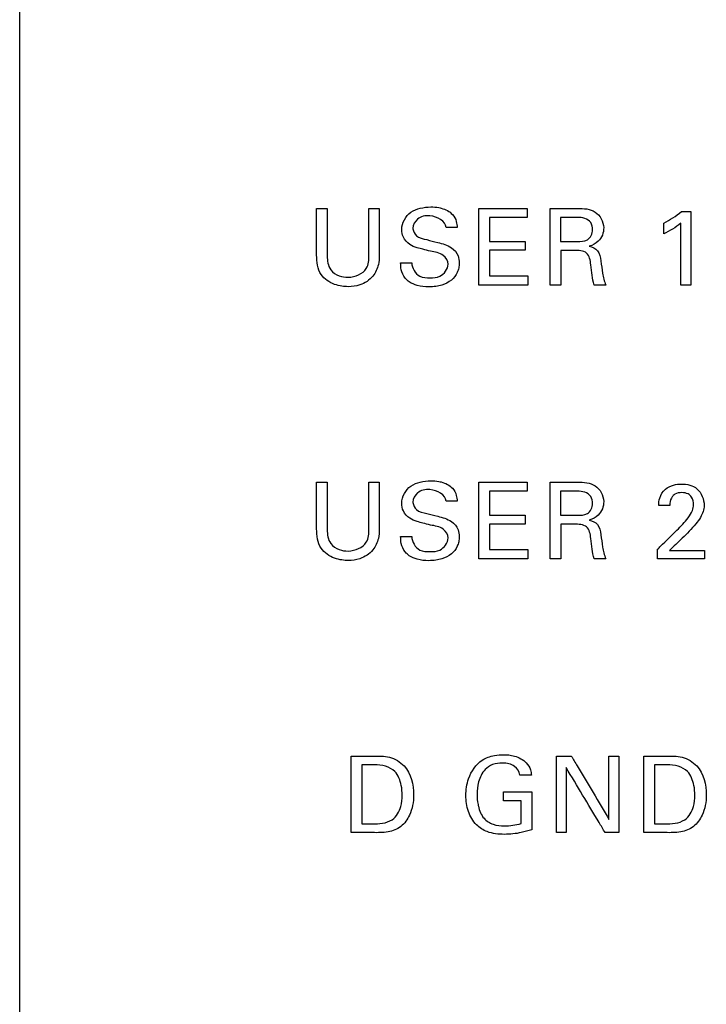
# Model space of a CAD drawing. Header units: inches. Extents: x 0 to 34, y 0 to 22.
# Tile 54 of 111: x 12.662 to 13.156, y 15.403 to 16.112. Entities that reach past the tile are written whole.
import ezdxf

# ---------------------------------------------------------------- set-up
doc = ezdxf.new("R2010")
doc.units = ezdxf.units.IN
doc.header["$LTSCALE"] = 1.87
doc.header["$MEASUREMENT"] = 0
doc.layers.add('DATUMCURVES', color=7, linetype='CONTINUOUS')

msp = doc.modelspace()

# ---------------------------------------------------------------- linework, layer by layer
at = {"layer": 'DATUMCURVES', "color": 40, "linetype": 'CONTINUOUS'}
for points, knots in [([(12.66246, 9.59732, 0.8645), (12.66246, 10.02273, 0.8645), (12.66246, 12.74535, 0.8645), (12.66246, 15.46797, 0.8645), (12.66246, 17.76518, 0.8645)], [0, 0, 0, 0, 0.15625, 1, 1, 1, 1]), ([(12.87609, 15.94245, 0.8645), (12.87609, 15.9442, 0.8645), (12.87609, 15.9554, 0.8645), (12.87609, 15.96661, 0.8645), (12.87609, 15.97606, 0.8645)], [0, 0, 0, 0, 0.15625, 1, 1, 1, 1]), ([(12.88373, 15.97606, 0.8645), (12.88373, 15.97429, 0.8645), (12.88373, 15.9629, 0.8645), (12.88373, 15.95152, 0.8645), (12.88373, 15.94192, 0.8645)], [0, 0, 0, 0, 0.15625, 1, 1, 1, 1]), ([(12.91368, 15.94222, 0.8645), (12.91368, 15.94399, 0.8645), (12.91368, 15.95527, 0.8645), (12.91368, 15.96655, 0.8645), (12.91368, 15.97606, 0.8645)], [0, 0, 0, 0, 0.15625, 1, 1, 1, 1]), ([(12.92108, 15.97606, 0.8645), (12.92108, 15.97429, 0.8645), (12.92108, 15.96296, 0.8645), (12.92108, 15.95163, 0.8645), (12.92108, 15.94207, 0.8645)], [0, 0, 0, 0, 0.15625, 1, 1, 1, 1]), ([(12.97066, 15.93596, 0.8645), (12.97066, 15.93834, 0.8645), (12.96708, 15.94398, 0.8645), (12.95921, 15.94481, 0.8645), (12.95295, 15.94653, 0.8645), (12.94785, 15.94785, 0.8645), (12.94247, 15.94989, 0.8645), (12.93808, 15.95479, 0.8645), (12.93629, 15.96375, 0.8645), (12.94147, 15.97306, 0.8645), (12.95069, 15.97652, 0.8645), (12.9576, 15.97734, 0.8645), (12.96204, 15.977, 0.8645), (12.9639, 15.97665, 0.8645)], [0, 0, 0, 0, 0.089376, 0.210964, 0.281607, 0.334675, 0.408503, 0.494851, 0.567035, 0.741215, 0.832929, 0.929475, 1, 1, 1, 1]), ([(12.9639, 15.97665, 0.8645), (12.96452, 15.97653, 0.8645), (12.96816, 15.9757, 0.8645), (12.97357, 15.9731, 0.8645), (12.97677, 15.96715, 0.8645), (12.97706, 15.96375, 0.8645), (12.97715, 15.96231, 0.8645)], [0, 0, 0, 0, 0.088534, 0.522442, 0.795743, 1, 1, 1, 1]), ([(12.99282, 15.97606, 0.8645), (12.99462, 15.97606, 0.8645), (13.00615, 15.97606, 0.8645), (13.01769, 15.97606, 0.8645), (13.02742, 15.97606, 0.8645)], [0, 0, 0, 0, 0.15625, 1, 1, 1, 1]), ([(12.99282, 15.92091, 0.8645), (12.99282, 15.92378, 0.8645), (12.99282, 15.94217, 0.8645), (12.99282, 15.96055, 0.8645), (12.99282, 15.97606, 0.8645)], [0, 0, 0, 0, 0.15625, 1, 1, 1, 1]), ([(13.04408, 15.97606, 0.8645), (13.0451, 15.97606, 0.8645), (13.05167, 15.97606, 0.8645), (13.05824, 15.97606, 0.8645), (13.06378, 15.97606, 0.8645)], [0, 0, 0, 0, 0.15625, 1, 1, 1, 1]), ([(13.04408, 15.92091, 0.8645), (13.04408, 15.92378, 0.8645), (13.04408, 15.94217, 0.8645), (13.04408, 15.96055, 0.8645), (13.04408, 15.97606, 0.8645)], [0, 0, 0, 0, 0.15625, 1, 1, 1, 1]), ([(13.06378, 15.97606, 0.8645), (13.0681, 15.97606, 0.8645), (13.07757, 15.97563, 0.8645), (13.08444, 15.963, 0.8645), (13.08018, 15.95238, 0.8645), (13.07457, 15.94951, 0.8645), (13.07218, 15.94887, 0.8645)], [0, 0, 0, 0, 0.296398, 0.589067, 0.830066, 1, 1, 1, 1]), ([(12.96921, 15.96231, 0.8645), (12.96894, 15.96708, 0.8645), (12.959, 15.97216, 0.8645), (12.94854, 15.9698, 0.8645), (12.94526, 15.96414, 0.8645), (12.94538, 15.96153, 0.8645), (12.94539, 15.9614, 0.8645)], [0, 0, 0, 0, 0.458144, 0.755137, 0.988303, 1, 1, 1, 1]), ([(13.02742, 15.96957, 0.8645), (13.02602, 15.96957, 0.8645), (13.01703, 15.96957, 0.8645), (13.00804, 15.96957, 0.8645), (13.00046, 15.96957, 0.8645)], [0, 0, 0, 0, 0.15625, 1, 1, 1, 1]), ([(13.00046, 15.96957, 0.8645), (13.00046, 15.96867, 0.8645), (13.00046, 15.96294, 0.8645), (13.00046, 15.95722, 0.8645), (13.00046, 15.95238, 0.8645)], [0, 0, 0, 0, 0.15625, 1, 1, 1, 1]), ([(13.05148, 15.96964, 0.8645), (13.05148, 15.96874, 0.8645), (13.05148, 15.96296, 0.8645), (13.05148, 15.95718, 0.8645), (13.05148, 15.9523, 0.8645)], [0, 0, 0, 0, 0.15625, 1, 1, 1, 1]), ([(13.07455, 15.96071, 0.8645), (13.07455, 15.96248, 0.8645), (13.07359, 15.96823, 0.8645), (13.06702, 15.96964, 0.8645), (13.06355, 15.96964, 0.8645)], [0, 0, 0, 0, 0.338176, 1, 1, 1, 1]), ([(13.14537, 15.97377, 0.8645), (13.14537, 15.97102, 0.8645), (13.14537, 15.9534, 0.8645), (13.14537, 15.93578, 0.8645), (13.14537, 15.92091, 0.8645)], [0, 0, 0, 0, 0.15625, 1, 1, 1, 1]), ([(13.13803, 15.92091, 0.8645), (13.13803, 15.92323, 0.8645), (13.13803, 15.93807, 0.8645), (13.13803, 15.95292, 0.8645), (13.13803, 15.96544, 0.8645)], [0, 0, 0, 0, 0.15625, 1, 1, 1, 1]), ([(12.94539, 15.9614, 0.8645), (12.94553, 15.95953, 0.8645), (12.94782, 15.95498, 0.8645), (12.95271, 15.95422, 0.8645), (12.9553, 15.9536, 0.8645)], [0, 0, 0, 0, 0.406679, 1, 1, 1, 1]), ([(12.97311, 15.9478, 0.8645), (12.97521, 15.94642, 0.8645), (12.97805, 15.9428, 0.8645), (12.97876, 15.93733, 0.8645), (12.97838, 15.93327, 0.8645), (12.97697, 15.92884, 0.8645), (12.97314, 15.92391, 0.8645), (12.96729, 15.92102, 0.8645), (12.96167, 15.91981, 0.8645), (12.95564, 15.91945, 0.8645), (12.94912, 15.92004, 0.8645), (12.94441, 15.92204, 0.8645), (12.94272, 15.92317, 0.8645)], [0, 0, 0, 0, 0.12891, 0.217416, 0.278488, 0.337297, 0.454884, 0.58717, 0.6639, 0.74966, 0.896439, 1, 1, 1, 1]), ([(12.9553, 15.9536, 0.8645), (12.95793, 15.95293, 0.8645), (12.96394, 15.95139, 0.8645), (12.97016, 15.94976, 0.8645), (12.97311, 15.9478, 0.8645)], [0, 0, 0, 0, 0.433479, 1, 1, 1, 1]), ([(13.00046, 15.95238, 0.8645), (13.00179, 15.95238, 0.8645), (13.01035, 15.95238, 0.8645), (13.0189, 15.95238, 0.8645), (13.02612, 15.95238, 0.8645)], [0, 0, 0, 0, 0.15625, 1, 1, 1, 1]), ([(13.07218, 15.94887, 0.8645), (13.07435, 15.9483, 0.8645), (13.0793, 15.9461, 0.8645), (13.08078, 15.93773, 0.8645), (13.08153, 15.92948, 0.8645), (13.08305, 15.92368, 0.8645), (13.08402, 15.92091, 0.8645)], [0, 0, 0, 0, 0.208779, 0.45048, 0.72652, 1, 1, 1, 1]), ([(12.92108, 15.94207, 0.8645), (12.92108, 15.93993, 0.8645), (12.92075, 15.93471, 0.8645), (12.91689, 15.92618, 0.8645), (12.90825, 15.92064, 0.8645), (12.90009, 15.91955, 0.8645), (12.89395, 15.92002, 0.8645), (12.88683, 15.9217, 0.8645), (12.87716, 15.92808, 0.8645), (12.87609, 15.93769, 0.8645), (12.87609, 15.94245, 0.8645)], [0, 0, 0, 0, 0.089515, 0.217268, 0.376194, 0.494012, 0.55719, 0.632709, 0.800969, 1, 1, 1, 1]), ([(12.88373, 15.94192, 0.8645), (12.88373, 15.93851, 0.8645), (12.88454, 15.93195, 0.8645), (12.89191, 15.92715, 0.8645), (12.90127, 15.92579, 0.8645), (12.91303, 15.93023, 0.8645), (12.91368, 15.93906, 0.8645), (12.91368, 15.94222, 0.8645)], [0, 0, 0, 0, 0.211621, 0.368655, 0.503617, 0.803396, 1, 1, 1, 1]), ([(13.02612, 15.94597, 0.8645), (13.02478, 15.94597, 0.8645), (13.01623, 15.94597, 0.8645), (13.00767, 15.94597, 0.8645), (13.00046, 15.94597, 0.8645)], [0, 0, 0, 0, 0.15625, 1, 1, 1, 1]), ([(13.00046, 15.94597, 0.8645), (13.00046, 15.94501, 0.8645), (13.00046, 15.9389, 0.8645), (13.00046, 15.93279, 0.8645), (13.00046, 15.92763, 0.8645)], [0, 0, 0, 0, 0.15625, 1, 1, 1, 1]), ([(13.05163, 15.94581, 0.8645), (13.05163, 15.94451, 0.8645), (13.05163, 15.93621, 0.8645), (13.05163, 15.92791, 0.8645), (13.05163, 15.92091, 0.8645)], [0, 0, 0, 0, 0.15625, 1, 1, 1, 1]), ([(13.07584, 15.92091, 0.8645), (13.07428, 15.92559, 0.8645), (13.07385, 15.93301, 0.8645), (13.07178, 15.94564, 0.8645), (13.06433, 15.94581, 0.8645), (13.06126, 15.94581, 0.8645)], [0, 0, 0, 0, 0.449271, 0.720231, 1, 1, 1, 1]), ([(12.94272, 15.92317, 0.8645), (12.94158, 15.92393, 0.8645), (12.93887, 15.92631, 0.8645), (12.9367, 15.9314, 0.8645), (12.93652, 15.93533, 0.8645), (12.93652, 15.93703, 0.8645)], [0, 0, 0, 0, 0.254894, 0.678432, 1, 1, 1, 1]), ([(12.94447, 15.93703, 0.8645), (12.94461, 15.93323, 0.8645), (12.9485, 15.9262, 0.8645), (12.95525, 15.9261, 0.8645), (12.95774, 15.9261, 0.8645)], [0, 0, 0, 0, 0.603327, 1, 1, 1, 1]), ([(12.95774, 15.9261, 0.8645), (12.96006, 15.9261, 0.8645), (12.96607, 15.92644, 0.8645), (12.97066, 15.93242, 0.8645), (12.97066, 15.93596, 0.8645)], [0, 0, 0, 0, 0.395901, 1, 1, 1, 1]), ([(13.00046, 15.92763, 0.8645), (13.00189, 15.92763, 0.8645), (13.01108, 15.92763, 0.8645), (13.02027, 15.92763, 0.8645), (13.02803, 15.92763, 0.8645)], [0, 0, 0, 0, 0.15625, 1, 1, 1, 1]), ([(13.02803, 15.92091, 0.8645), (13.0262, 15.92091, 0.8645), (13.01446, 15.92091, 0.8645), (13.00272, 15.92091, 0.8645), (12.99282, 15.92091, 0.8645)], [0, 0, 0, 0, 0.15625, 1, 1, 1, 1]), ([(12.87609, 15.74545, 0.8645), (12.87609, 15.7472, 0.8645), (12.87609, 15.75841, 0.8645), (12.87609, 15.76961, 0.8645), (12.87609, 15.77906, 0.8645)], [0, 0, 0, 0, 0.15625, 1, 1, 1, 1]), ([(12.88373, 15.77906, 0.8645), (12.88373, 15.77728, 0.8645), (12.88373, 15.7659, 0.8645), (12.88373, 15.75452, 0.8645), (12.88373, 15.74492, 0.8645)], [0, 0, 0, 0, 0.15625, 1, 1, 1, 1]), ([(12.91368, 15.74522, 0.8645), (12.91368, 15.74698, 0.8645), (12.91368, 15.75826, 0.8645), (12.91368, 15.76954, 0.8645), (12.91368, 15.77906, 0.8645)], [0, 0, 0, 0, 0.15625, 1, 1, 1, 1]), ([(12.92108, 15.77906, 0.8645), (12.92108, 15.77729, 0.8645), (12.92108, 15.76596, 0.8645), (12.92108, 15.75463, 0.8645), (12.92108, 15.74507, 0.8645)], [0, 0, 0, 0, 0.15625, 1, 1, 1, 1]), ([(12.97066, 15.73896, 0.8645), (12.97066, 15.74134, 0.8645), (12.96708, 15.74699, 0.8645), (12.95921, 15.74781, 0.8645), (12.95295, 15.74953, 0.8645), (12.94786, 15.75086, 0.8645), (12.94246, 15.75289, 0.8645), (12.93808, 15.75779, 0.8645), (12.93629, 15.76675, 0.8645), (12.94147, 15.77607, 0.8645), (12.95069, 15.77952, 0.8645), (12.9576, 15.78033, 0.8645), (12.96204, 15.78, 0.8645), (12.9639, 15.77964, 0.8645)], [0, 0, 0, 0, 0.089401, 0.210975, 0.281625, 0.33469, 0.408503, 0.494848, 0.567029, 0.741233, 0.832936, 0.929478, 1, 1, 1, 1]), ([(12.9639, 15.77964, 0.8645), (12.96452, 15.77953, 0.8645), (12.96816, 15.7787, 0.8645), (12.97357, 15.7761, 0.8645), (12.97677, 15.77015, 0.8645), (12.97706, 15.76675, 0.8645), (12.97715, 15.76531, 0.8645)], [0, 0, 0, 0, 0.088531, 0.522398, 0.795741, 1, 1, 1, 1]), ([(12.99282, 15.77906, 0.8645), (12.99462, 15.77906, 0.8645), (13.00615, 15.77906, 0.8645), (13.01769, 15.77906, 0.8645), (13.02742, 15.77906, 0.8645)], [0, 0, 0, 0, 0.15625, 1, 1, 1, 1]), ([(12.99282, 15.72391, 0.8645), (12.99282, 15.72678, 0.8645), (12.99282, 15.74516, 0.8645), (12.99282, 15.76355, 0.8645), (12.99282, 15.77906, 0.8645)], [0, 0, 0, 0, 0.15625, 1, 1, 1, 1]), ([(13.04408, 15.77906, 0.8645), (13.0451, 15.77906, 0.8645), (13.05167, 15.77906, 0.8645), (13.05824, 15.77906, 0.8645), (13.06378, 15.77906, 0.8645)], [0, 0, 0, 0, 0.15625, 1, 1, 1, 1]), ([(13.04408, 15.72391, 0.8645), (13.04408, 15.72678, 0.8645), (13.04408, 15.74516, 0.8645), (13.04408, 15.76355, 0.8645), (13.04408, 15.77906, 0.8645)], [0, 0, 0, 0, 0.15625, 1, 1, 1, 1]), ([(13.06378, 15.77906, 0.8645), (13.0681, 15.77906, 0.8645), (13.07757, 15.77863, 0.8645), (13.08444, 15.766, 0.8645), (13.08018, 15.75538, 0.8645), (13.07457, 15.75251, 0.8645), (13.07218, 15.75187, 0.8645)], [0, 0, 0, 0, 0.296398, 0.589067, 0.830066, 1, 1, 1, 1]), ([(13.12213, 15.76233, 0.8645), (13.12219, 15.76411, 0.8645), (13.12261, 15.76846, 0.8645), (13.12638, 15.77423, 0.8645), (13.1325, 15.7773, 0.8645), (13.14044, 15.77821, 0.8645), (13.15138, 15.7758, 0.8645), (13.15483, 15.76667, 0.8645), (13.15483, 15.76233, 0.8645)], [0, 0, 0, 0, 0.107053, 0.258394, 0.390745, 0.504261, 0.739352, 1, 1, 1, 1]), ([(12.96921, 15.76531, 0.8645), (12.96894, 15.77008, 0.8645), (12.959, 15.77516, 0.8645), (12.94854, 15.7728, 0.8645), (12.94526, 15.76713, 0.8645), (12.94538, 15.76452, 0.8645), (12.94539, 15.7644, 0.8645)], [0, 0, 0, 0, 0.458149, 0.755144, 0.988313, 1, 1, 1, 1]), ([(13.02742, 15.77257, 0.8645), (13.02602, 15.77257, 0.8645), (13.01703, 15.77257, 0.8645), (13.00804, 15.77257, 0.8645), (13.00046, 15.77257, 0.8645)], [0, 0, 0, 0, 0.15625, 1, 1, 1, 1]), ([(13.00046, 15.77257, 0.8645), (13.00046, 15.77167, 0.8645), (13.00046, 15.76594, 0.8645), (13.00046, 15.76022, 0.8645), (13.00046, 15.75538, 0.8645)], [0, 0, 0, 0, 0.15625, 1, 1, 1, 1]), ([(13.05148, 15.77265, 0.8645), (13.05148, 15.77174, 0.8645), (13.05148, 15.76596, 0.8645), (13.05148, 15.76018, 0.8645), (13.05148, 15.75531, 0.8645)], [0, 0, 0, 0, 0.15625, 1, 1, 1, 1]), ([(13.07455, 15.76371, 0.8645), (13.07455, 15.76548, 0.8645), (13.0736, 15.77123, 0.8645), (13.06702, 15.77265, 0.8645), (13.06355, 15.77265, 0.8645)], [0, 0, 0, 0, 0.338289, 1, 1, 1, 1]), ([(13.13519, 15.74446, 0.8645), (13.13811, 15.7473, 0.8645), (13.14227, 15.75174, 0.8645), (13.14656, 15.75807, 0.8645), (13.14761, 15.76332, 0.8645), (13.14662, 15.76791, 0.8645), (13.14314, 15.77114, 0.8645), (13.13865, 15.77185, 0.8645), (13.13479, 15.7712, 0.8645), (13.13304, 15.76984, 0.8645), (13.13267, 15.7695, 0.8645)], [0, 0, 0, 0, 0.28659, 0.42854, 0.528324, 0.656559, 0.738115, 0.846442, 0.964996, 1, 1, 1, 1]), ([(12.94539, 15.7644, 0.8645), (12.94553, 15.76253, 0.8645), (12.94782, 15.75798, 0.8645), (12.95271, 15.75722, 0.8645), (12.9553, 15.7566, 0.8645)], [0, 0, 0, 0, 0.406428, 1, 1, 1, 1]), ([(13.13267, 15.7695, 0.8645), (13.13213, 15.76897, 0.8645), (13.13051, 15.76686, 0.8645), (13.13016, 15.76416, 0.8645), (13.13016, 15.76233, 0.8645)], [0, 0, 0, 0, 0.29001, 1, 1, 1, 1]), ([(12.9553, 15.7566, 0.8645), (12.95793, 15.75593, 0.8645), (12.96394, 15.75439, 0.8645), (12.97016, 15.75276, 0.8645), (12.97311, 15.7508, 0.8645)], [0, 0, 0, 0, 0.433433, 1, 1, 1, 1]), ([(13.15483, 15.76233, 0.8645), (13.15483, 15.75935, 0.8645), (13.15308, 15.75445, 0.8645), (13.15006, 15.75062, 0.8645), (13.14888, 15.74912, 0.8645)], [0, 0, 0, 0, 0.6097, 1, 1, 1, 1]), ([(12.97311, 15.7508, 0.8645), (12.97521, 15.74942, 0.8645), (12.97805, 15.7458, 0.8645), (12.97876, 15.74033, 0.8645), (12.97838, 15.73627, 0.8645), (12.97697, 15.73184, 0.8645), (12.97314, 15.72691, 0.8645), (12.96729, 15.72402, 0.8645), (12.96167, 15.72281, 0.8645), (12.95564, 15.72245, 0.8645), (12.94912, 15.72304, 0.8645), (12.94441, 15.72504, 0.8645), (12.94272, 15.72617, 0.8645)], [0, 0, 0, 0, 0.128873, 0.217422, 0.278493, 0.337301, 0.454886, 0.587169, 0.663899, 0.749658, 0.896434, 1, 1, 1, 1]), ([(13.00046, 15.75538, 0.8645), (13.00179, 15.75538, 0.8645), (13.01035, 15.75538, 0.8645), (13.0189, 15.75538, 0.8645), (13.02612, 15.75538, 0.8645)], [0, 0, 0, 0, 0.15625, 1, 1, 1, 1]), ([(13.07218, 15.75187, 0.8645), (13.07435, 15.7513, 0.8645), (13.0793, 15.7491, 0.8645), (13.08078, 15.74073, 0.8645), (13.08153, 15.73248, 0.8645), (13.08305, 15.72668, 0.8645), (13.08402, 15.72391, 0.8645)], [0, 0, 0, 0, 0.20878, 0.450481, 0.726441, 1, 1, 1, 1]), ([(12.92108, 15.74507, 0.8645), (12.92108, 15.74293, 0.8645), (12.92075, 15.73771, 0.8645), (12.91689, 15.72919, 0.8645), (12.90826, 15.72364, 0.8645), (12.90009, 15.72255, 0.8645), (12.89395, 15.72302, 0.8645), (12.88683, 15.7247, 0.8645), (12.87717, 15.73109, 0.8645), (12.87609, 15.7407, 0.8645), (12.87609, 15.74545, 0.8645)], [0, 0, 0, 0, 0.089466, 0.217174, 0.376146, 0.493964, 0.557142, 0.632662, 0.800971, 1, 1, 1, 1]), ([(12.88373, 15.74492, 0.8645), (12.88373, 15.74151, 0.8645), (12.88454, 15.73495, 0.8645), (12.89191, 15.73016, 0.8645), (12.90127, 15.72879, 0.8645), (12.91303, 15.73323, 0.8645), (12.91368, 15.74205, 0.8645), (12.91368, 15.74522, 0.8645)], [0, 0, 0, 0, 0.211633, 0.368635, 0.50361, 0.8034, 1, 1, 1, 1]), ([(13.02612, 15.74897, 0.8645), (13.02478, 15.74897, 0.8645), (13.01623, 15.74897, 0.8645), (13.00767, 15.74897, 0.8645), (13.00046, 15.74897, 0.8645)], [0, 0, 0, 0, 0.15625, 1, 1, 1, 1]), ([(13.00046, 15.74897, 0.8645), (13.00046, 15.74801, 0.8645), (13.00046, 15.7419, 0.8645), (13.00046, 15.73579, 0.8645), (13.00046, 15.73063, 0.8645)], [0, 0, 0, 0, 0.15625, 1, 1, 1, 1]), ([(13.05163, 15.74881, 0.8645), (13.05163, 15.74751, 0.8645), (13.05163, 15.73921, 0.8645), (13.05163, 15.73091, 0.8645), (13.05163, 15.72391, 0.8645)], [0, 0, 0, 0, 0.15625, 1, 1, 1, 1]), ([(13.07584, 15.72391, 0.8645), (13.07428, 15.72859, 0.8645), (13.07385, 15.73601, 0.8645), (13.07178, 15.74863, 0.8645), (13.06433, 15.74881, 0.8645), (13.06126, 15.74881, 0.8645)], [0, 0, 0, 0, 0.449496, 0.720181, 1, 1, 1, 1]), ([(13.12137, 15.73086, 0.8645), (13.12209, 15.73157, 0.8645), (13.1267, 15.7361, 0.8645), (13.13131, 15.74063, 0.8645), (13.13519, 15.74446, 0.8645)], [0, 0, 0, 0, 0.15625, 1, 1, 1, 1]), ([(12.94272, 15.72617, 0.8645), (12.94158, 15.72693, 0.8645), (12.93887, 15.72931, 0.8645), (12.9367, 15.7344, 0.8645), (12.93652, 15.73833, 0.8645), (12.93652, 15.74003, 0.8645)], [0, 0, 0, 0, 0.254931, 0.678614, 1, 1, 1, 1]), ([(12.94447, 15.74003, 0.8645), (12.94461, 15.73623, 0.8645), (12.9485, 15.7292, 0.8645), (12.95525, 15.7291, 0.8645), (12.95774, 15.7291, 0.8645)], [0, 0, 0, 0, 0.603285, 1, 1, 1, 1]), ([(12.95774, 15.7291, 0.8645), (12.96006, 15.7291, 0.8645), (12.96607, 15.72944, 0.8645), (12.97066, 15.73542, 0.8645), (12.97066, 15.73896, 0.8645)], [0, 0, 0, 0, 0.395946, 1, 1, 1, 1]), ([(13.00046, 15.73063, 0.8645), (13.00189, 15.73063, 0.8645), (13.01108, 15.73063, 0.8645), (13.02027, 15.73063, 0.8645), (13.02803, 15.73063, 0.8645)], [0, 0, 0, 0, 0.15625, 1, 1, 1, 1]), ([(13.12985, 15.72994, 0.8645), (13.13116, 15.72994, 0.8645), (13.13954, 15.72994, 0.8645), (13.14791, 15.72994, 0.8645), (13.15498, 15.72994, 0.8645)], [0, 0, 0, 0, 0.15625, 1, 1, 1, 1]), ([(13.02803, 15.72391, 0.8645), (13.0262, 15.72391, 0.8645), (13.01446, 15.72391, 0.8645), (13.00272, 15.72391, 0.8645), (12.99282, 15.72391, 0.8645)], [0, 0, 0, 0, 0.15625, 1, 1, 1, 1]), ([(13.15498, 15.72391, 0.8645), (13.15323, 15.72391, 0.8645), (13.14203, 15.72391, 0.8645), (13.13083, 15.72391, 0.8645), (13.12137, 15.72391, 0.8645)], [0, 0, 0, 0, 0.15625, 1, 1, 1, 1]), ([(12.90085, 15.58206, 0.8645), (12.90168, 15.58206, 0.8645), (12.907, 15.58206, 0.8645), (12.91232, 15.58206, 0.8645), (12.91681, 15.58206, 0.8645)], [0, 0, 0, 0, 0.15625, 1, 1, 1, 1]), ([(12.90085, 15.52691, 0.8645), (12.90085, 15.52978, 0.8645), (12.90085, 15.54816, 0.8645), (12.90085, 15.56655, 0.8645), (12.90085, 15.58206, 0.8645)], [0, 0, 0, 0, 0.15625, 1, 1, 1, 1]), ([(12.91681, 15.58206, 0.8645), (12.92069, 15.58206, 0.8645), (12.92882, 15.58222, 0.8645), (12.943, 15.57397, 0.8645), (12.94711, 15.5562, 0.8645), (12.94434, 15.54065, 0.8645), (12.93735, 15.53066, 0.8645), (12.92717, 15.52666, 0.8645), (12.92007, 15.52691, 0.8645), (12.91635, 15.52691, 0.8645)], [0, 0, 0, 0, 0.126369, 0.260527, 0.49878, 0.659765, 0.770294, 0.878606, 1, 1, 1, 1]), ([(12.98342, 15.55357, 0.8645), (12.98342, 15.55768, 0.8645), (12.98481, 15.56732, 0.8645), (12.99248, 15.57888, 0.8645), (13.00305, 15.5826, 0.8645), (13.00959, 15.58306, 0.8645), (13.01445, 15.58288, 0.8645), (13.02027, 15.58186, 0.8645), (13.02635, 15.57853, 0.8645), (13.03006, 15.57289, 0.8645), (13.03045, 15.56963, 0.8645), (13.03055, 15.56831, 0.8645)], [0, 0, 0, 0, 0.170797, 0.400103, 0.528657, 0.621327, 0.671705, 0.730127, 0.865822, 0.945154, 1, 1, 1, 1]), ([(13.04866, 15.52691, 0.8645), (13.04866, 15.52978, 0.8645), (13.04866, 15.54816, 0.8645), (13.04866, 15.56655, 0.8645), (13.04866, 15.58206, 0.8645)], [0, 0, 0, 0, 0.15625, 1, 1, 1, 1]), ([(13.05927, 15.58206, 0.8645), (13.06068, 15.57969, 0.8645), (13.06972, 15.56448, 0.8645), (13.07876, 15.54928, 0.8645), (13.08639, 15.53646, 0.8645)], [0, 0, 0, 0, 0.15625, 1, 1, 1, 1]), ([(13.08639, 15.53646, 0.8645), (13.08639, 15.53883, 0.8645), (13.08639, 15.55403, 0.8645), (13.08639, 15.56924, 0.8645), (13.08639, 15.58206, 0.8645)], [0, 0, 0, 0, 0.15625, 1, 1, 1, 1]), ([(13.09342, 15.58206, 0.8645), (13.09342, 15.57919, 0.8645), (13.09342, 15.5608, 0.8645), (13.09342, 15.54242, 0.8645), (13.09342, 15.52691, 0.8645)], [0, 0, 0, 0, 0.15625, 1, 1, 1, 1]), ([(13.11136, 15.58206, 0.8645), (13.11219, 15.58206, 0.8645), (13.11752, 15.58206, 0.8645), (13.12284, 15.58206, 0.8645), (13.12733, 15.58206, 0.8645)], [0, 0, 0, 0, 0.15625, 1, 1, 1, 1]), ([(13.11136, 15.52691, 0.8645), (13.11136, 15.52978, 0.8645), (13.11136, 15.54816, 0.8645), (13.11136, 15.56655, 0.8645), (13.11136, 15.58206, 0.8645)], [0, 0, 0, 0, 0.15625, 1, 1, 1, 1]), ([(13.12733, 15.58206, 0.8645), (13.13121, 15.58206, 0.8645), (13.13935, 15.58222, 0.8645), (13.15352, 15.57396, 0.8645), (13.15764, 15.5562, 0.8645), (13.15487, 15.54065, 0.8645), (13.14788, 15.53066, 0.8645), (13.1377, 15.52666, 0.8645), (13.1306, 15.52691, 0.8645), (13.12688, 15.52691, 0.8645)], [0, 0, 0, 0, 0.126474, 0.260526, 0.498811, 0.659786, 0.770308, 0.878613, 1, 1, 1, 1]), ([(12.90848, 15.57572, 0.8645), (12.90848, 15.5735, 0.8645), (12.90848, 15.55932, 0.8645), (12.90848, 15.54514, 0.8645), (12.90848, 15.53317, 0.8645)], [0, 0, 0, 0, 0.15625, 1, 1, 1, 1]), ([(12.93766, 15.55372, 0.8645), (12.93766, 15.55614, 0.8645), (12.93707, 15.56213, 0.8645), (12.93298, 15.57362, 0.8645), (12.92279, 15.57572, 0.8645), (12.91765, 15.57572, 0.8645)], [0, 0, 0, 0, 0.215476, 0.541679, 1, 1, 1, 1]), ([(13.02222, 15.56831, 0.8645), (13.02183, 15.5707, 0.8645), (13.01867, 15.57599, 0.8645), (13.01033, 15.57731, 0.8645), (13.00276, 15.57646, 0.8645), (12.99591, 15.57189, 0.8645), (12.99217, 15.56385, 0.8645), (12.99115, 15.55503, 0.8645), (12.99168, 15.54963, 0.8645), (12.99217, 15.54718, 0.8645)], [0, 0, 0, 0, 0.129037, 0.289529, 0.416818, 0.531144, 0.710472, 0.868065, 1, 1, 1, 1]), ([(13.08364, 15.52691, 0.8645), (13.08218, 15.52935, 0.8645), (13.07283, 15.54495, 0.8645), (13.06349, 15.56056, 0.8645), (13.0556, 15.57373, 0.8645)], [0, 0, 0, 0, 0.15625, 1, 1, 1, 1]), ([(13.0556, 15.57373, 0.8645), (13.0556, 15.57129, 0.8645), (13.0556, 15.55569, 0.8645), (13.0556, 15.54008, 0.8645), (13.0556, 15.52691, 0.8645)], [0, 0, 0, 0, 0.15625, 1, 1, 1, 1]), ([(13.11901, 15.57572, 0.8645), (13.11901, 15.5735, 0.8645), (13.11901, 15.55932, 0.8645), (13.11901, 15.54514, 0.8645), (13.11901, 15.53317, 0.8645)], [0, 0, 0, 0, 0.15625, 1, 1, 1, 1]), ([(13.14819, 15.55372, 0.8645), (13.14819, 15.55614, 0.8645), (13.1476, 15.56213, 0.8645), (13.14351, 15.57362, 0.8645), (13.13332, 15.57572, 0.8645), (13.12817, 15.57572, 0.8645)], [0, 0, 0, 0, 0.2154, 0.541489, 1, 1, 1, 1]), ([(12.91597, 15.53317, 0.8645), (12.92089, 15.53317, 0.8645), (12.93072, 15.53366, 0.8645), (12.93709, 15.54459, 0.8645), (12.93766, 15.55104, 0.8645), (12.93766, 15.55372, 0.8645)], [0, 0, 0, 0, 0.431607, 0.76497, 1, 1, 1, 1]), ([(13.03078, 15.52905, 0.8645), (13.02832, 15.52823, 0.8645), (13.02189, 15.52638, 0.8645), (13.01109, 15.52526, 0.8645), (12.99959, 15.52643, 0.8645), (12.99002, 15.5325, 0.8645), (12.98451, 15.54206, 0.8645), (12.98342, 15.54973, 0.8645), (12.98342, 15.55357, 0.8645)], [0, 0, 0, 0, 0.120881, 0.310399, 0.504572, 0.645893, 0.821381, 1, 1, 1, 1]), ([(13.01053, 15.55624, 0.8645), (13.01159, 15.55624, 0.8645), (13.01834, 15.55624, 0.8645), (13.02509, 15.55624, 0.8645), (13.03078, 15.55624, 0.8645)], [0, 0, 0, 0, 0.15625, 1, 1, 1, 1]), ([(13.03078, 15.55624, 0.8645), (13.03078, 15.55483, 0.8645), (13.03078, 15.54576, 0.8645), (13.03078, 15.5367, 0.8645), (13.03078, 15.52905, 0.8645)], [0, 0, 0, 0, 0.15625, 1, 1, 1, 1]), ([(13.1265, 15.53317, 0.8645), (13.13142, 15.53317, 0.8645), (13.14125, 15.53366, 0.8645), (13.14762, 15.54459, 0.8645), (13.14819, 15.55104, 0.8645), (13.14819, 15.55372, 0.8645)], [0, 0, 0, 0, 0.431584, 0.764961, 1, 1, 1, 1]), ([(12.99217, 15.54718, 0.8645), (12.99225, 15.54677, 0.8645), (12.99303, 15.54318, 0.8645), (12.99532, 15.53702, 0.8645), (13.00305, 15.53234, 0.8645), (13.01248, 15.5314, 0.8645), (13.01927, 15.53237, 0.8645), (13.02313, 15.53355, 0.8645)], [0, 0, 0, 0, 0.03178, 0.278611, 0.480551, 0.689078, 1, 1, 1, 1]), ([(13.02313, 15.53355, 0.8645), (13.02313, 15.5344, 0.8645), (13.02313, 15.53985, 0.8645), (13.02313, 15.5453, 0.8645), (13.02313, 15.5499, 0.8645)], [0, 0, 0, 0, 0.15625, 1, 1, 1, 1]), ([(12.91635, 15.52691, 0.8645), (12.91554, 15.52691, 0.8645), (12.91037, 15.52691, 0.8645), (12.90521, 15.52691, 0.8645), (12.90085, 15.52691, 0.8645)], [0, 0, 0, 0, 0.15625, 1, 1, 1, 1]), ([(13.12688, 15.52691, 0.8645), (13.12607, 15.52691, 0.8645), (13.1209, 15.52691, 0.8645), (13.11573, 15.52691, 0.8645), (13.11136, 15.52691, 0.8645)], [0, 0, 0, 0, 0.15625, 1, 1, 1, 1])]:
    msp.add_open_spline(points, degree=3, knots=knots, dxfattribs=at)
for points in [[(12.87609, 15.97606, 0.8645), (12.87864, 15.97606, 0.8645), (12.88118, 15.97606, 0.8645), (12.88373, 15.97606, 0.8645)], [(12.91368, 15.97606, 0.8645), (12.91614, 15.97606, 0.8645), (12.91861, 15.97606, 0.8645), (12.92108, 15.97606, 0.8645)], [(13.02742, 15.97606, 0.8645), (13.02742, 15.9739, 0.8645), (13.02742, 15.97173, 0.8645), (13.02742, 15.96957, 0.8645)], [(13.06355, 15.96964, 0.8645), (13.05953, 15.96964, 0.8645), (13.0555, 15.96964, 0.8645), (13.05148, 15.96964, 0.8645)], [(13.12573, 15.96544, 0.8645), (13.13024, 15.96781, 0.8645), (13.13467, 15.97047, 0.8645), (13.13856, 15.97377, 0.8645)], [(13.13856, 15.97377, 0.8645), (13.14083, 15.97377, 0.8645), (13.1431, 15.97377, 0.8645), (13.14537, 15.97377, 0.8645)], [(12.97715, 15.96231, 0.8645), (12.9745, 15.96231, 0.8645), (12.97185, 15.96231, 0.8645), (12.96921, 15.96231, 0.8645)], [(13.13803, 15.96544, 0.8645), (13.13433, 15.96234, 0.8645), (13.1301, 15.95986, 0.8645), (13.12573, 15.95781, 0.8645)], [(13.12573, 15.95781, 0.8645), (13.12573, 15.96035, 0.8645), (13.12573, 15.9629, 0.8645), (13.12573, 15.96544, 0.8645)], [(13.07081, 15.95353, 0.8645), (13.07315, 15.95486, 0.8645), (13.07455, 15.95801, 0.8645), (13.07455, 15.96071, 0.8645)], [(13.02612, 15.95238, 0.8645), (13.02612, 15.95024, 0.8645), (13.02612, 15.94811, 0.8645), (13.02612, 15.94597, 0.8645)], [(13.05148, 15.9523, 0.8645), (13.0555, 15.9523, 0.8645), (13.05953, 15.9523, 0.8645), (13.06355, 15.9523, 0.8645)], [(13.06355, 15.9523, 0.8645), (13.066, 15.9523, 0.8645), (13.0687, 15.95227, 0.8645), (13.07081, 15.95353, 0.8645)], [(13.06126, 15.94581, 0.8645), (13.05805, 15.94581, 0.8645), (13.05484, 15.94581, 0.8645), (13.05163, 15.94581, 0.8645)], [(12.93652, 15.93703, 0.8645), (12.93917, 15.93703, 0.8645), (12.94182, 15.93703, 0.8645), (12.94447, 15.93703, 0.8645)], [(13.02803, 15.92763, 0.8645), (13.02803, 15.92539, 0.8645), (13.02803, 15.92315, 0.8645), (13.02803, 15.92091, 0.8645)], [(13.05163, 15.92091, 0.8645), (13.04911, 15.92091, 0.8645), (13.04659, 15.92091, 0.8645), (13.04408, 15.92091, 0.8645)], [(13.08402, 15.92091, 0.8645), (13.08129, 15.92091, 0.8645), (13.07857, 15.92091, 0.8645), (13.07584, 15.92091, 0.8645)], [(13.14537, 15.92091, 0.8645), (13.14292, 15.92091, 0.8645), (13.14047, 15.92091, 0.8645), (13.13803, 15.92091, 0.8645)], [(12.87609, 15.77906, 0.8645), (12.87864, 15.77906, 0.8645), (12.88118, 15.77906, 0.8645), (12.88373, 15.77906, 0.8645)], [(12.91368, 15.77906, 0.8645), (12.91614, 15.77906, 0.8645), (12.91861, 15.77906, 0.8645), (12.92108, 15.77906, 0.8645)], [(13.02742, 15.77906, 0.8645), (13.02742, 15.7769, 0.8645), (13.02742, 15.77473, 0.8645), (13.02742, 15.77257, 0.8645)], [(13.06355, 15.77265, 0.8645), (13.05953, 15.77265, 0.8645), (13.0555, 15.77265, 0.8645), (13.05148, 15.77265, 0.8645)], [(12.97715, 15.76531, 0.8645), (12.9745, 15.76531, 0.8645), (12.97185, 15.76531, 0.8645), (12.96921, 15.76531, 0.8645)], [(13.07081, 15.75653, 0.8645), (13.07315, 15.75786, 0.8645), (13.07455, 15.76101, 0.8645), (13.07455, 15.76371, 0.8645)], [(13.06355, 15.75531, 0.8645), (13.066, 15.75531, 0.8645), (13.0687, 15.75528, 0.8645), (13.07081, 15.75653, 0.8645)], [(13.13016, 15.76233, 0.8645), (13.12748, 15.76233, 0.8645), (13.12481, 15.76233, 0.8645), (13.12213, 15.76233, 0.8645)], [(13.02612, 15.75538, 0.8645), (13.02612, 15.75324, 0.8645), (13.02612, 15.7511, 0.8645), (13.02612, 15.74897, 0.8645)], [(13.05148, 15.75531, 0.8645), (13.0555, 15.75531, 0.8645), (13.05953, 15.75531, 0.8645), (13.06355, 15.75531, 0.8645)], [(13.06126, 15.74881, 0.8645), (13.05805, 15.74881, 0.8645), (13.05484, 15.74881, 0.8645), (13.05163, 15.74881, 0.8645)], [(13.14888, 15.74912, 0.8645), (13.1459, 15.74541, 0.8645), (13.14245, 15.7421, 0.8645), (13.1391, 15.73872, 0.8645)], [(12.93652, 15.74003, 0.8645), (12.93917, 15.74003, 0.8645), (12.94182, 15.74003, 0.8645), (12.94447, 15.74003, 0.8645)], [(13.1391, 15.73872, 0.8645), (13.13602, 15.7358, 0.8645), (13.13293, 15.73287, 0.8645), (13.12985, 15.72994, 0.8645)], [(13.02803, 15.73063, 0.8645), (13.02803, 15.72839, 0.8645), (13.02803, 15.72615, 0.8645), (13.02803, 15.72391, 0.8645)], [(13.12137, 15.72391, 0.8645), (13.12137, 15.72622, 0.8645), (13.12137, 15.72854, 0.8645), (13.12137, 15.73086, 0.8645)], [(13.15498, 15.72994, 0.8645), (13.15498, 15.72793, 0.8645), (13.15498, 15.72592, 0.8645), (13.15498, 15.72391, 0.8645)], [(13.05163, 15.72391, 0.8645), (13.04911, 15.72391, 0.8645), (13.04659, 15.72391, 0.8645), (13.04408, 15.72391, 0.8645)], [(13.08402, 15.72391, 0.8645), (13.08129, 15.72391, 0.8645), (13.07857, 15.72391, 0.8645), (13.07584, 15.72391, 0.8645)], [(13.04866, 15.58206, 0.8645), (13.05219, 15.58206, 0.8645), (13.05573, 15.58206, 0.8645), (13.05927, 15.58206, 0.8645)], [(13.08639, 15.58206, 0.8645), (13.08873, 15.58206, 0.8645), (13.09108, 15.58206, 0.8645), (13.09342, 15.58206, 0.8645)], [(12.91765, 15.57572, 0.8645), (12.91459, 15.57572, 0.8645), (12.91154, 15.57572, 0.8645), (12.90848, 15.57572, 0.8645)], [(13.12817, 15.57572, 0.8645), (13.12512, 15.57572, 0.8645), (13.12206, 15.57572, 0.8645), (13.11901, 15.57572, 0.8645)], [(13.03055, 15.56831, 0.8645), (13.02778, 15.56831, 0.8645), (13.025, 15.56831, 0.8645), (13.02222, 15.56831, 0.8645)], [(13.01053, 15.5499, 0.8645), (13.01053, 15.55202, 0.8645), (13.01053, 15.55413, 0.8645), (13.01053, 15.55624, 0.8645)], [(13.02313, 15.5499, 0.8645), (13.01893, 15.5499, 0.8645), (13.01473, 15.5499, 0.8645), (13.01053, 15.5499, 0.8645)], [(12.90848, 15.53317, 0.8645), (12.91098, 15.53317, 0.8645), (12.91347, 15.53317, 0.8645), (12.91597, 15.53317, 0.8645)], [(13.11901, 15.53317, 0.8645), (13.12151, 15.53317, 0.8645), (13.124, 15.53317, 0.8645), (13.1265, 15.53317, 0.8645)], [(13.0556, 15.52691, 0.8645), (13.05329, 15.52691, 0.8645), (13.05097, 15.52691, 0.8645), (13.04866, 15.52691, 0.8645)], [(13.09342, 15.52691, 0.8645), (13.09016, 15.52691, 0.8645), (13.0869, 15.52691, 0.8645), (13.08364, 15.52691, 0.8645)]]:
    msp.add_open_spline(points, degree=3, dxfattribs=at)

doc.saveas('drawing.dxf')
